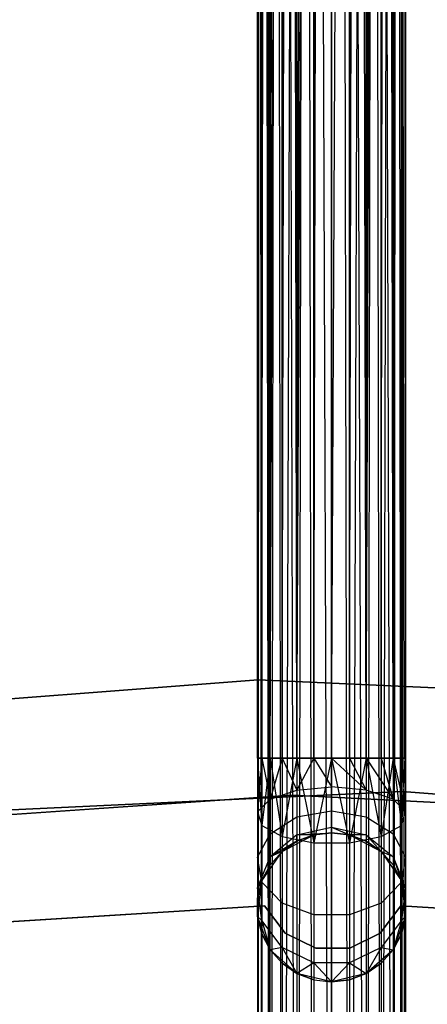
# Model space of a CAD drawing. Extents: x -189 to 189, y -189 to 189.
# Tile 151 of 256: x -4.19 to 1.27, y 59.08 to 72.28. Entities that reach past the tile are written whole.
import ezdxf

# ---------------------------------------------------------------- set-up
doc = ezdxf.new("R2010")
doc.units = 0
doc.header["$LTSCALE"] = 25.4
doc.layers.get('0').update_dxf_attribs({"linetype": 'CONTINUOUS'})

# ---------------------------------------------------------------- blocks, each defined once
blk = doc.blocks.new('NL2500012474_STL')
at = {"color": 0}
for p, q in [((190.309, 168.476, 177.379), (190.309, 43.235, 177.621)), ((190.309, 168.476, 177.379), (190.309, 43.235, 177.379)), ((190.367, 168.476, 177.855), (190.309, 43.235, 177.621)), ((190.367, 168.476, 177.855), (190.309, 43.235, 177.621)), ((190.309, 168.476, 177.379), (190.309, 43.235, 177.621)), ((190.479, 43.235, 176.932), (190.309, 168.476, 177.379)), ((190.479, 43.235, 176.932), (190.309, 168.476, 177.379)), ((190.367, 43.235, 177.145), (190.309, 168.476, 177.379)), ((190.367, 43.235, 177.145), (190.309, 168.476, 177.379)), ((190.309, 168.476, 177.379), (190.309, 43.235, 177.379)), ((190.367, 168.476, 177.855), (190.479, 43.235, 178.068)), ((190.367, 168.476, 177.855), (190.479, 43.235, 178.068)), ((190.367, 168.476, 177.855), (190.367, 43.235, 177.855)), ((190.367, 168.476, 177.855), (190.367, 43.235, 177.855)), ((190.639, 168.476, 178.249), (190.479, 43.235, 178.068)), ((190.639, 168.476, 178.249), (190.479, 43.235, 178.068)), ((190.837, 43.235, 176.615), (190.479, 168.476, 176.932)), ((190.639, 43.235, 176.751), (190.479, 168.476, 176.932)), ((190.837, 43.235, 176.615), (190.479, 168.476, 176.932)), ((190.639, 43.235, 176.751), (190.479, 168.476, 176.932)), ((190.479, 43.235, 176.932), (190.479, 168.476, 176.932)), ((190.479, 43.235, 176.932), (190.479, 168.476, 176.932)), ((191.062, 168.476, 178.471), (190.639, 43.235, 178.249)), ((191.062, 168.476, 178.471), (190.639, 43.235, 178.249)), ((190.639, 168.476, 178.249), (190.639, 43.235, 178.249)), ((190.639, 168.476, 178.249), (190.639, 43.235, 178.249)), ((191.062, 168.476, 178.471), (190.837, 43.235, 178.385)), ((191.062, 168.476, 178.471), (190.837, 43.235, 178.385)), ((190.837, 168.476, 176.615), (190.837, 43.235, 176.615)), ((191.302, 43.235, 176.5), (190.837, 168.476, 176.615)), ((191.302, 43.235, 176.5), (190.837, 168.476, 176.615)), ((191.062, 43.235, 176.529), (190.837, 168.476, 176.615)), ((191.062, 43.235, 176.529), (190.837, 168.476, 176.615)), ((190.837, 168.476, 176.615), (190.837, 43.235, 176.615)), ((191.062, 168.476, 178.471), (191.062, 43.235, 178.471)), ((191.062, 168.476, 178.471), (191.062, 43.235, 178.471)), ((191.766, 43.235, 176.615), (191.302, 168.476, 176.5)), ((191.302, 168.476, 178.5), (191.302, 43.235, 178.5)), ((191.302, 168.476, 178.5), (191.302, 43.235, 178.5)), ((191.541, 43.235, 176.529), (191.302, 168.476, 176.5)), ((191.766, 43.235, 176.615), (191.302, 168.476, 176.5)), ((191.541, 43.235, 176.529), (191.302, 168.476, 176.5)), ((191.302, 43.235, 176.5), (191.302, 168.476, 176.5)), ((191.302, 43.235, 176.5), (191.302, 168.476, 176.5)), ((191.965, 168.476, 178.249), (191.541, 43.235, 178.471)), ((191.965, 168.476, 178.249), (191.541, 43.235, 178.471)), ((191.541, 168.476, 178.471), (191.541, 43.235, 178.471)), ((191.541, 168.476, 178.471), (191.541, 43.235, 178.471)), ((191.766, 168.476, 176.615), (191.766, 43.235, 176.615)), ((191.766, 168.476, 176.615), (191.766, 43.235, 176.615)), ((191.766, 168.476, 176.615), (191.965, 43.235, 176.751)), ((191.766, 168.476, 176.615), (191.965, 43.235, 176.751)), ((191.766, 168.476, 176.615), (192.125, 43.235, 176.932)), ((191.766, 168.476, 176.615), (192.125, 43.235, 176.932)), ((191.965, 168.476, 178.249), (191.766, 43.235, 178.385)), ((191.965, 168.476, 178.249), (191.766, 43.235, 178.385)), ((192.237, 168.476, 177.855), (191.965, 43.235, 178.249)), ((192.237, 168.476, 177.855), (191.965, 43.235, 178.249)), ((191.965, 168.476, 178.249), (191.965, 43.235, 178.249)), ((191.965, 168.476, 178.249), (191.965, 43.235, 178.249)), ((192.125, 168.476, 176.932), (192.125, 43.235, 176.932)), ((192.125, 168.476, 176.932), (192.125, 43.235, 176.932)), ((192.125, 168.476, 176.932), (192.237, 43.235, 177.145)), ((192.125, 168.476, 176.932), (192.237, 43.235, 177.145)), ((192.125, 168.476, 176.932), (192.294, 43.235, 177.379)), ((192.125, 168.476, 176.932), (192.294, 43.235, 177.379)), ((192.237, 168.476, 177.855), (192.125, 43.235, 178.068)), ((192.237, 168.476, 177.855), (192.125, 43.235, 178.068)), ((192.294, 168.476, 177.379), (192.237, 43.235, 177.855)), ((192.294, 168.476, 177.379), (192.237, 43.235, 177.855)), ((192.237, 168.476, 177.855), (192.237, 43.235, 177.855)), ((192.237, 168.476, 177.855), (192.237, 43.235, 177.855)), ((192.294, 168.476, 177.379), (192.294, 43.235, 177.379)), ((192.294, 168.476, 177.379), (192.294, 43.235, 177.621)), ((192.294, 168.476, 177.379), (192.294, 43.235, 177.379)), ((192.294, 168.476, 177.379), (192.294, 43.235, 177.621)), ((190.367, 62.435, 27.145), (190.309, 160.784, 27.621)), ((190.309, 62.435, 27.379), (190.309, 160.784, 27.621)), ((190.367, 62.435, 27.145), (190.309, 160.784, 27.621)), ((190.309, 62.435, 27.379), (190.309, 160.784, 27.621)), ((190.309, 62.435, 27.621), (190.309, 160.784, 27.621)), ((190.309, 62.435, 27.621), (190.309, 160.784, 27.621)), ((190.309, 62.435, 27.621), (190.479, 160.784, 28.068)), ((190.309, 62.435, 27.621), (190.479, 160.784, 28.068)), ((190.479, 62.435, 26.932), (190.367, 160.784, 27.145)), ((190.479, 62.435, 26.932), (190.367, 160.784, 27.145)), ((190.367, 62.435, 27.145), (190.367, 160.784, 27.145)), ((190.367, 62.435, 27.145), (190.367, 160.784, 27.145)), ((190.367, 62.435, 27.855), (190.479, 160.784, 28.068)), ((190.367, 62.435, 27.855), (190.479, 160.784, 28.068)), ((190.479, 62.435, 26.932), (190.639, 160.784, 26.751)), ((190.479, 62.435, 26.932), (190.639, 160.784, 26.751)), ((190.479, 62.435, 28.068), (190.479, 160.784, 28.068)), ((190.479, 62.435, 28.068), (190.479, 160.784, 28.068)), ((190.479, 62.435, 28.068), (190.837, 160.784, 28.385)), ((190.479, 62.435, 28.068), (190.837, 160.784, 28.385)), ((190.837, 62.435, 26.615), (190.639, 160.784, 26.751)), ((190.639, 62.435, 26.751), (190.639, 160.784, 26.751)), ((190.837, 62.435, 26.615), (190.639, 160.784, 26.751)), ((190.639, 62.435, 26.751), (190.639, 160.784, 26.751)), ((190.639, 62.435, 28.249), (190.837, 160.784, 28.385)), ((190.639, 62.435, 28.249), (190.837, 160.784, 28.385)), ((190.837, 62.435, 26.615), (191.062, 160.784, 26.529)), ((190.837, 62.435, 26.615), (191.062, 160.784, 26.529)), ((190.837, 62.435, 28.385), (190.837, 160.784, 28.385)), ((190.837, 62.435, 28.385), (190.837, 160.784, 28.385)), ((190.837, 62.435, 28.385), (191.302, 160.784, 28.5)), ((190.837, 62.435, 28.385), (191.302, 160.784, 28.5)), ((191.062, 62.435, 26.529), (191.062, 160.784, 26.529)), ((191.062, 62.435, 26.529), (191.062, 160.784, 26.529)), ((191.062, 62.435, 28.471), (191.302, 160.784, 28.5)), ((191.062, 62.435, 28.471), (191.302, 160.784, 28.5)), ((191.302, 160.784, 28.5), (191.302, 62.435, 28.5)), ((191.302, 62.435, 28.5), (191.766, 160.784, 28.385)), ((191.302, 62.435, 28.5), (191.766, 160.784, 28.385)), ((191.302, 62.435, 26.5), (191.302, 160.784, 26.5)), ((191.302, 62.435, 26.5), (191.302, 160.784, 26.5)), ((191.302, 160.784, 28.5), (191.302, 62.435, 28.5)), ((191.541, 62.435, 28.471), (191.766, 160.784, 28.385)), ((191.541, 62.435, 28.471), (191.766, 160.784, 28.385)), ((191.766, 62.435, 26.615), (191.541, 160.784, 26.529)), ((191.766, 62.435, 26.615), (191.541, 160.784, 26.529)), ((191.541, 62.435, 26.529), (191.541, 160.784, 26.529)), ((191.541, 62.435, 26.529), (191.541, 160.784, 26.529)), ((191.766, 62.435, 28.385), (191.766, 160.784, 28.385)), ((191.766, 62.435, 28.385), (191.766, 160.784, 28.385)), ((191.766, 62.435, 28.385), (192.125, 160.784, 28.068)), ((191.766, 62.435, 28.385), (192.125, 160.784, 28.068)), ((191.766, 62.435, 26.615), (191.965, 160.784, 26.751)), ((191.766, 62.435, 26.615), (191.965, 160.784, 26.751)), ((191.965, 62.435, 28.249), (192.125, 160.784, 28.068)), ((191.965, 62.435, 28.249), (192.125, 160.784, 28.068)), ((192.125, 62.435, 26.932), (191.965, 160.784, 26.751)), ((191.965, 62.435, 26.751), (191.965, 160.784, 26.751)), ((192.125, 62.435, 26.932), (191.965, 160.784, 26.751)), ((191.965, 62.435, 26.751), (191.965, 160.784, 26.751)), ((192.125, 62.435, 28.068), (192.125, 160.784, 28.068)), ((192.125, 62.435, 28.068), (192.125, 160.784, 28.068)), ((192.125, 62.435, 28.068), (192.294, 160.784, 27.621)), ((192.125, 62.435, 28.068), (192.294, 160.784, 27.621)), ((192.125, 62.435, 26.932), (192.237, 160.784, 27.145)), ((192.125, 62.435, 26.932), (192.237, 160.784, 27.145)), ((192.237, 62.435, 27.855), (192.294, 160.784, 27.621)), ((192.237, 62.435, 27.855), (192.294, 160.784, 27.621)), ((192.294, 62.435, 27.621), (192.237, 160.784, 27.145)), ((192.294, 62.435, 27.621), (192.237, 160.784, 27.145)), ((192.294, 62.435, 27.379), (192.237, 160.784, 27.145)), ((192.237, 62.435, 27.145), (192.237, 160.784, 27.145)), ((192.294, 62.435, 27.379), (192.237, 160.784, 27.145)), ((192.237, 62.435, 27.145), (192.237, 160.784, 27.145)), ((192.294, 62.435, 27.621), (192.294, 160.784, 27.621)), ((192.294, 62.435, 27.621), (192.294, 160.784, 27.621)), ((190.315, 63.486, 26.5), (182.669, 62.902, 26.5)), ((182.669, 62.902, 17), (190.315, 63.486, 17)), ((190.315, 63.486, 26.5), (182.669, 62.902, 26.5)), ((182.669, 62.902, 17), (190.315, 63.486, 17)), ((197.975, 63.144, 26.5), (190.315, 63.486, 26.5)), ((190.315, 63.486, 17), (197.975, 63.144, 17)), ((190.315, 63.486, 26.5), (190.315, 63.486, 17)), ((197.975, 63.144, 26.5), (190.315, 63.486, 26.5)), ((190.315, 63.486, 17), (197.975, 63.144, 17)), ((190.315, 63.486, 26.5), (190.315, 63.486, 17)), ((190.367, 62.435, 27.145), (190.309, 62.435, 27.379)), ((190.309, 62.435, 27.379), (190.309, 61.715, 27.236)), ((190.309, 62.435, 27.621), (190.309, 61.715, 27.236)), ((190.309, 62.435, 27.621), (190.367, 62.435, 27.855)), ((190.309, 62.435, 27.621), (190.367, 62.435, 27.855)), ((190.309, 62.435, 27.621), (190.367, 61.534, 27.675)), ((190.309, 62.435, 27.621), (190.367, 61.534, 27.675)), ((190.309, 62.435, 27.621), (190.309, 61.715, 27.236)), ((190.309, 62.435, 27.379), (190.309, 61.715, 27.236)), ((190.367, 62.435, 27.145), (190.309, 62.435, 27.379)), ((190.367, 62.435, 27.145), (190.309, 61.715, 27.236)), ((190.367, 62.435, 27.145), (190.309, 61.715, 27.236)), ((190.479, 62.435, 26.932), (190.367, 62.435, 27.145)), ((190.367, 62.435, 27.855), (190.479, 62.435, 28.068)), ((190.479, 62.435, 28.068), (190.367, 61.534, 27.675)), ((190.367, 62.435, 27.855), (190.479, 62.435, 28.068)), ((190.367, 62.435, 27.855), (190.367, 61.534, 27.675)), ((190.479, 62.435, 28.068), (190.367, 61.534, 27.675)), ((190.367, 62.435, 27.855), (190.367, 61.534, 27.675)), ((190.367, 62.435, 27.145), (190.479, 61.887, 26.823)), ((190.479, 62.435, 26.932), (190.367, 62.435, 27.145)), ((190.367, 62.435, 27.145), (190.479, 61.887, 26.823)), ((190.639, 62.435, 26.751), (190.479, 62.435, 26.932)), ((190.479, 62.435, 28.068), (190.639, 62.435, 28.249)), ((190.479, 62.435, 28.068), (190.639, 62.435, 28.249)), ((190.479, 62.435, 28.068), (190.639, 61.383, 28.039)), ((190.479, 62.435, 28.068), (190.639, 61.383, 28.039)), ((190.479, 62.435, 26.932), (190.479, 61.887, 26.823)), ((190.479, 62.435, 26.932), (190.479, 61.887, 26.823)), ((190.639, 62.435, 26.751), (190.479, 62.435, 26.932)), ((190.639, 62.435, 26.751), (190.479, 61.887, 26.823)), ((190.639, 62.435, 26.751), (190.479, 61.887, 26.823)), ((190.837, 62.435, 26.615), (190.639, 62.435, 26.751)), ((190.639, 62.435, 28.249), (190.837, 62.435, 28.385)), ((190.837, 62.435, 28.385), (190.639, 61.383, 28.039)), ((190.639, 62.435, 28.249), (190.837, 62.435, 28.385)), ((190.639, 62.435, 28.249), (190.639, 61.383, 28.039)), ((190.837, 62.435, 28.385), (190.639, 61.383, 28.039)), ((190.639, 62.435, 28.249), (190.639, 61.383, 28.039)), ((190.639, 62.435, 26.751), (190.837, 62.008, 26.53)), ((190.639, 62.435, 26.751), (190.837, 62.008, 26.53)), ((190.837, 62.435, 26.615), (190.639, 62.435, 26.751)), ((191.062, 62.435, 26.529), (190.837, 62.435, 26.615)), ((190.837, 62.435, 28.385), (191.062, 62.435, 28.471)), ((190.837, 62.435, 28.385), (191.062, 62.435, 28.471)), ((190.837, 62.435, 28.385), (191.062, 61.298, 28.245)), ((190.837, 62.435, 28.385), (191.062, 61.298, 28.245)), ((190.837, 62.435, 26.615), (190.837, 62.008, 26.53)), ((190.837, 62.435, 26.615), (190.837, 62.008, 26.53)), ((191.062, 62.435, 26.529), (190.837, 62.435, 26.615)), ((191.062, 62.435, 26.529), (190.837, 62.008, 26.53)), ((191.062, 62.435, 26.529), (190.837, 62.008, 26.53)), ((191.302, 62.435, 26.5), (191.062, 62.435, 26.529)), ((191.062, 62.435, 28.471), (191.302, 62.435, 28.5)), ((191.302, 62.435, 28.5), (191.062, 61.298, 28.245)), ((191.062, 62.435, 28.471), (191.302, 62.435, 28.5)), ((191.062, 62.435, 28.471), (191.062, 61.298, 28.245)), ((191.302, 62.435, 28.5), (191.062, 61.298, 28.245)), ((191.062, 62.435, 28.471), (191.062, 61.298, 28.245)), ((191.062, 62.435, 26.529), (191.302, 62.052, 26.424)), ((191.062, 62.435, 26.529), (191.302, 62.052, 26.424)), ((191.302, 62.435, 26.5), (191.062, 62.435, 26.529)), ((191.302, 62.435, 28.5), (191.541, 62.435, 28.471)), ((191.541, 62.435, 26.529), (191.302, 62.435, 26.5)), ((191.302, 62.052, 26.424), (191.302, 62.435, 26.5)), ((191.302, 62.435, 26.5), (191.766, 62.008, 26.53)), ((191.541, 62.435, 26.529), (191.302, 62.435, 26.5)), ((191.302, 62.435, 26.5), (191.766, 62.008, 26.53)), ((191.302, 62.435, 28.5), (191.541, 62.435, 28.471)), ((191.302, 62.435, 28.5), (191.541, 61.298, 28.245)), ((191.302, 62.435, 28.5), (191.541, 61.298, 28.245)), ((191.302, 62.052, 26.424), (191.302, 62.435, 26.5)), ((191.541, 62.435, 28.471), (191.766, 62.435, 28.385)), ((191.766, 62.435, 26.615), (191.541, 62.435, 26.529)), ((191.541, 62.435, 26.529), (191.766, 62.008, 26.53)), ((191.541, 62.435, 26.529), (191.766, 62.008, 26.53)), ((191.766, 62.435, 26.615), (191.541, 62.435, 26.529)), ((191.766, 62.435, 28.385), (191.541, 61.298, 28.245)), ((191.541, 62.435, 28.471), (191.766, 62.435, 28.385)), ((191.541, 62.435, 28.471), (191.541, 61.298, 28.245)), ((191.766, 62.435, 28.385), (191.541, 61.298, 28.245)), ((191.541, 62.435, 28.471), (191.541, 61.298, 28.245)), ((191.766, 62.435, 28.385), (191.965, 62.435, 28.249)), ((191.965, 62.435, 26.751), (191.766, 62.435, 26.615)), ((191.766, 62.435, 26.615), (191.766, 62.008, 26.53)), ((191.766, 62.435, 26.615), (191.766, 62.008, 26.53)), ((191.766, 62.435, 26.615), (192.125, 61.887, 26.823)), ((191.965, 62.435, 26.751), (191.766, 62.435, 26.615)), ((191.766, 62.435, 26.615), (192.125, 61.887, 26.823)), ((191.766, 62.435, 28.385), (191.965, 62.435, 28.249)), ((191.766, 62.435, 28.385), (191.965, 61.383, 28.039)), ((191.766, 62.435, 28.385), (191.965, 61.383, 28.039)), ((191.965, 62.435, 28.249), (192.125, 62.435, 28.068)), ((192.125, 62.435, 26.932), (191.965, 62.435, 26.751)), ((191.965, 62.435, 26.751), (192.125, 61.887, 26.823)), ((191.965, 62.435, 26.751), (192.125, 61.887, 26.823)), ((192.125, 62.435, 26.932), (191.965, 62.435, 26.751)), ((192.125, 62.435, 28.068), (191.965, 61.383, 28.039)), ((191.965, 62.435, 28.249), (192.125, 62.435, 28.068)), ((191.965, 62.435, 28.249), (191.965, 61.383, 28.039)), ((192.125, 62.435, 28.068), (191.965, 61.383, 28.039)), ((191.965, 62.435, 28.249), (191.965, 61.383, 28.039)), ((192.125, 62.435, 28.068), (192.237, 62.435, 27.855)), ((192.237, 62.435, 27.145), (192.125, 62.435, 26.932)), ((192.125, 62.435, 26.932), (192.125, 61.887, 26.823)), ((192.125, 62.435, 26.932), (192.125, 61.887, 26.823)), ((192.125, 62.435, 26.932), (192.294, 61.715, 27.236)), ((192.125, 62.435, 26.932), (192.294, 61.715, 27.236)), ((192.237, 62.435, 27.145), (192.125, 62.435, 26.932)), ((192.125, 62.435, 28.068), (192.237, 62.435, 27.855)), ((192.125, 62.435, 28.068), (192.237, 61.534, 27.675)), ((192.125, 62.435, 28.068), (192.237, 61.534, 27.675)), ((192.237, 62.435, 27.855), (192.294, 62.435, 27.621)), ((192.294, 62.435, 27.379), (192.237, 62.435, 27.145)), ((192.237, 62.435, 27.145), (192.294, 61.715, 27.236)), ((192.294, 62.435, 27.379), (192.237, 62.435, 27.145)), ((192.237, 62.435, 27.145), (192.294, 61.715, 27.236)), ((192.294, 62.435, 27.621), (192.237, 61.534, 27.675)), ((192.237, 62.435, 27.855), (192.294, 62.435, 27.621)), ((192.237, 62.435, 27.855), (192.237, 61.534, 27.675)), ((192.294, 62.435, 27.621), (192.237, 61.534, 27.675)), ((192.237, 62.435, 27.855), (192.237, 61.534, 27.675)), ((192.294, 62.435, 27.621), (192.294, 61.715, 27.236)), ((192.294, 62.435, 27.379), (192.294, 61.715, 27.236)), ((192.294, 62.435, 27.379), (192.294, 61.715, 27.236)), ((192.294, 62.435, 27.621), (192.294, 61.715, 27.236)), ((183.31, 61.424, 20), (190.773, 61.941, 20)), ((190.773, 61.941, 19), (183.31, 61.424, 19)), ((183.31, 61.424, 20), (190.773, 61.941, 20)), ((190.773, 61.941, 19), (183.31, 61.424, 19)), ((184.623, 61.631, 26.5), (192.248, 61.987, 26.5)), ((192.248, 61.987, 17), (184.623, 61.631, 17)), ((192.248, 61.987, 17), (184.623, 61.631, 17)), ((184.623, 61.631, 26.5), (192.248, 61.987, 26.5)), ((190.479, 61.887, 26.823), (190.837, 62.008, 26.53)), ((190.479, 61.887, 26.823), (190.837, 62.008, 26.53)), ((190.773, 61.941, 20), (190.773, 61.941, 19)), ((190.773, 61.941, 20), (198.244, 61.555, 20)), ((198.244, 61.555, 19), (190.773, 61.941, 19)), ((190.773, 61.941, 20), (190.773, 61.941, 19)), ((190.773, 61.941, 20), (198.244, 61.555, 20)), ((198.244, 61.555, 19), (190.773, 61.941, 19)), ((190.837, 62.008, 26.53), (191.302, 62.052, 26.424)), ((190.837, 62.008, 26.53), (191.302, 62.052, 26.424)), ((190.837, 62.008, 26.53), (190.837, 61.647, 26.288)), ((190.837, 62.008, 26.53), (190.837, 61.647, 26.288)), ((191.766, 62.008, 26.53), (191.302, 62.052, 26.424)), ((191.302, 61.728, 26.207), (191.302, 62.052, 26.424)), ((191.766, 62.008, 26.53), (191.302, 62.052, 26.424)), ((191.302, 61.728, 26.207), (191.302, 62.052, 26.424)), ((192.125, 61.887, 26.823), (191.766, 62.008, 26.53)), ((191.766, 62.008, 26.53), (191.766, 61.647, 26.288)), ((191.766, 62.008, 26.53), (191.766, 61.647, 26.288)), ((192.125, 61.887, 26.823), (191.766, 62.008, 26.53)), ((192.248, 61.987, 26.5), (199.859, 61.403, 26.5)), ((199.859, 61.403, 17), (192.248, 61.987, 17)), ((192.248, 61.987, 17), (192.248, 61.987, 26.5)), ((192.248, 61.987, 17), (192.248, 61.987, 26.5)), ((199.859, 61.403, 17), (192.248, 61.987, 17)), ((192.248, 61.987, 26.5), (199.859, 61.403, 26.5)), ((190.479, 61.887, 26.823), (190.309, 61.715, 27.236)), ((190.479, 61.887, 26.823), (190.309, 61.715, 27.236)), ((190.479, 61.887, 26.823), (190.479, 61.422, 26.513)), ((190.479, 61.887, 26.823), (190.479, 61.422, 26.513)), ((192.294, 61.715, 27.236), (192.125, 61.887, 26.823)), ((192.125, 61.887, 26.823), (192.125, 61.422, 26.513)), ((192.125, 61.887, 26.823), (192.125, 61.422, 26.513)), ((192.294, 61.715, 27.236), (192.125, 61.887, 26.823)), ((190.309, 61.715, 27.236), (190.367, 61.534, 27.675)), ((190.309, 61.715, 27.236), (190.367, 61.534, 27.675)), ((190.309, 61.715, 27.236), (190.309, 61.106, 26.829)), ((190.309, 61.715, 27.236), (190.309, 61.106, 26.829)), ((190.837, 61.647, 26.288), (191.302, 61.728, 26.207)), ((190.837, 61.647, 26.288), (191.302, 61.728, 26.207)), ((191.302, 61.511, 25.883), (191.302, 61.728, 26.207)), ((191.302, 61.728, 26.207), (191.766, 61.647, 26.288)), ((191.302, 61.728, 26.207), (191.766, 61.647, 26.288)), ((191.302, 61.511, 25.883), (191.302, 61.728, 26.207)), ((192.237, 61.534, 27.675), (192.294, 61.715, 27.236)), ((192.237, 61.534, 27.675), (192.294, 61.715, 27.236)), ((192.294, 61.715, 27.236), (192.294, 61.106, 26.829)), ((192.294, 61.715, 27.236), (192.294, 61.106, 26.829)), ((190.367, 61.534, 27.675), (190.639, 61.383, 28.039)), ((190.367, 61.534, 27.675), (190.639, 61.383, 28.039)), ((190.367, 61.534, 27.675), (190.367, 60.77, 27.165)), ((190.367, 61.534, 27.675), (190.367, 60.77, 27.165)), ((190.479, 61.422, 26.513), (190.837, 61.647, 26.288)), ((190.479, 61.422, 26.513), (190.837, 61.647, 26.288)), ((190.837, 61.647, 26.288), (190.837, 61.405, 25.927)), ((190.837, 61.647, 26.288), (190.837, 61.405, 25.927)), ((191.766, 61.647, 26.288), (191.766, 61.405, 25.927)), ((191.766, 61.647, 26.288), (191.766, 61.405, 25.927)), ((191.766, 61.647, 26.288), (192.125, 61.422, 26.513)), ((191.766, 61.647, 26.288), (192.125, 61.422, 26.513)), ((191.965, 61.383, 28.039), (192.237, 61.534, 27.675)), ((191.965, 61.383, 28.039), (192.237, 61.534, 27.675)), ((192.237, 61.534, 27.675), (192.237, 60.77, 27.165)), ((192.237, 61.534, 27.675), (192.237, 60.77, 27.165)), ((190.309, 61.106, 26.829), (190.479, 61.422, 26.513)), ((190.309, 61.106, 26.829), (190.479, 61.422, 26.513)), ((190.479, 61.422, 26.513), (190.479, 61.112, 26.048)), ((190.479, 61.422, 26.513), (190.479, 61.112, 26.048)), ((190.837, 61.405, 25.927), (190.479, 61.112, 26.048)), ((190.837, 61.405, 25.927), (190.479, 61.112, 26.048)), ((190.639, 61.183, 20), (191.062, 61.406, 20)), ((190.639, 61.183, 20), (191.062, 61.406, 20)), ((190.837, 61.405, 25.927), (191.302, 61.511, 25.883)), ((190.837, 61.405, 25.927), (191.302, 61.511, 25.883)), ((190.837, 61.405, 25.927), (191.302, 61.435, 25.5)), ((190.837, 61.405, 25.927), (191.302, 61.435, 25.5)), ((191.062, 61.406, 25.5), (190.837, 61.405, 25.927)), ((191.062, 61.406, 25.5), (190.837, 61.405, 25.927)), ((191.062, 61.406, 25.5), (190.837, 61.32, 25.5)), ((190.837, 61.32, 25.5), (191.062, 61.406, 20)), ((190.837, 61.32, 25.5), (191.062, 61.406, 20)), ((191.062, 61.406, 25.5), (190.837, 61.32, 25.5)), ((190.837, 61.32, 25.5), (190.837, 61.405, 25.927)), ((190.837, 61.32, 25.5), (190.837, 61.405, 25.927)), ((191.062, 61.406, 20), (191.302, 61.435, 20)), ((191.302, 61.435, 25.5), (191.062, 61.406, 25.5)), ((191.302, 61.435, 25.5), (191.062, 61.406, 25.5)), ((191.062, 61.406, 20), (191.302, 61.435, 20)), ((191.062, 61.406, 25.5), (191.062, 61.406, 20)), ((191.062, 61.406, 25.5), (191.062, 61.406, 20)), ((191.302, 61.435, 25.5), (191.302, 61.511, 25.883)), ((191.302, 61.511, 25.883), (191.541, 61.406, 25.5)), ((191.302, 61.511, 25.883), (191.541, 61.406, 25.5)), ((191.302, 61.511, 25.883), (191.766, 61.405, 25.927)), ((191.302, 61.511, 25.883), (191.766, 61.405, 25.927)), ((191.302, 61.435, 25.5), (191.302, 61.511, 25.883)), ((191.302, 61.435, 20), (191.541, 61.406, 20)), ((191.541, 61.406, 25.5), (191.302, 61.435, 25.5)), ((191.302, 61.435, 25.5), (191.302, 61.435, 20)), ((191.302, 61.435, 25.5), (191.302, 61.435, 20)), ((191.541, 61.406, 25.5), (191.302, 61.435, 25.5)), ((191.302, 61.435, 20), (191.541, 61.406, 20)), ((191.541, 61.406, 20), (191.965, 61.183, 20)), ((191.766, 61.405, 25.927), (191.541, 61.406, 25.5)), ((191.766, 61.405, 25.927), (191.541, 61.406, 25.5)), ((191.766, 61.32, 25.5), (191.541, 61.406, 25.5)), ((191.541, 61.406, 20), (191.766, 61.32, 25.5)), ((191.541, 61.406, 20), (191.965, 61.183, 20)), ((191.541, 61.406, 25.5), (191.541, 61.406, 20)), ((191.541, 61.406, 25.5), (191.541, 61.406, 20)), ((191.766, 61.32, 25.5), (191.541, 61.406, 25.5)), ((191.541, 61.406, 20), (191.766, 61.32, 25.5)), ((191.766, 61.405, 25.927), (191.766, 61.32, 25.5)), ((191.766, 61.405, 25.927), (191.766, 61.32, 25.5)), ((191.766, 61.405, 25.927), (191.965, 61.183, 25.5)), ((191.766, 61.405, 25.927), (191.965, 61.183, 25.5)), ((191.766, 61.405, 25.927), (192.125, 61.112, 26.048)), ((191.766, 61.405, 25.927), (192.125, 61.112, 26.048)), ((192.125, 61.422, 26.513), (192.125, 61.112, 26.048)), ((192.125, 61.422, 26.513), (192.125, 61.112, 26.048)), ((192.125, 61.422, 26.513), (192.294, 61.106, 26.829)), ((192.125, 61.422, 26.513), (192.294, 61.106, 26.829)), ((190.837, 61.32, 25.5), (190.479, 61.112, 26.048)), ((190.837, 61.32, 25.5), (190.479, 61.112, 26.048)), ((190.639, 61.383, 28.039), (191.062, 61.298, 28.245)), ((190.639, 61.383, 28.039), (191.062, 61.298, 28.245)), ((190.639, 61.383, 28.039), (190.639, 60.491, 27.443)), ((190.639, 61.383, 28.039), (190.639, 60.491, 27.443)), ((190.837, 61.32, 25.5), (190.639, 61.183, 25.5)), ((190.639, 61.183, 20), (190.837, 61.32, 25.5)), ((190.837, 61.32, 25.5), (190.639, 61.183, 25.5)), ((190.639, 61.183, 20), (190.837, 61.32, 25.5)), ((191.062, 61.298, 28.245), (191.541, 61.298, 28.245)), ((191.062, 61.298, 28.245), (191.541, 61.298, 28.245)), ((191.062, 61.298, 28.245), (191.062, 60.334, 27.601)), ((191.062, 61.298, 28.245), (191.062, 60.334, 27.601)), ((191.541, 61.298, 28.245), (191.965, 61.383, 28.039)), ((191.541, 61.298, 28.245), (191.965, 61.383, 28.039)), ((191.541, 61.298, 28.245), (191.541, 60.334, 27.601)), ((191.541, 61.298, 28.245), (191.541, 60.334, 27.601)), ((191.965, 61.183, 25.5), (191.766, 61.32, 25.5)), ((191.766, 61.32, 25.5), (191.965, 61.183, 20)), ((191.766, 61.32, 25.5), (191.965, 61.183, 20)), ((191.965, 61.183, 25.5), (191.766, 61.32, 25.5)), ((191.965, 61.383, 28.039), (191.965, 60.491, 27.443)), ((191.965, 61.383, 28.039), (191.965, 60.491, 27.443)), ((190.367, 60.789, 20), (190.639, 61.183, 20)), ((190.367, 60.789, 20), (190.639, 61.183, 20)), ((190.639, 61.183, 25.5), (190.479, 61.112, 26.048)), ((190.639, 61.183, 25.5), (190.479, 61.112, 26.048)), ((190.639, 61.183, 25.5), (190.479, 61.003, 25.5)), ((190.479, 61.003, 25.5), (190.639, 61.183, 20)), ((190.479, 61.003, 25.5), (190.639, 61.183, 20)), ((190.639, 61.183, 25.5), (190.479, 61.003, 25.5)), ((190.639, 61.183, 25.5), (190.639, 61.183, 20)), ((190.639, 61.183, 25.5), (190.639, 61.183, 20)), ((191.965, 61.183, 20), (192.237, 60.789, 20)), ((192.125, 61.112, 26.048), (191.965, 61.183, 25.5)), ((192.125, 61.112, 26.048), (191.965, 61.183, 25.5)), ((192.125, 61.003, 25.5), (191.965, 61.183, 25.5)), ((191.965, 61.183, 20), (192.125, 61.003, 25.5)), ((191.965, 61.183, 20), (192.237, 60.789, 20)), ((191.965, 61.183, 25.5), (191.965, 61.183, 20)), ((191.965, 61.183, 25.5), (191.965, 61.183, 20)), ((192.125, 61.003, 25.5), (191.965, 61.183, 25.5)), ((191.965, 61.183, 20), (192.125, 61.003, 25.5)), ((190.309, 60.698, 26.219), (190.479, 61.112, 26.048)), ((190.309, 60.698, 26.219), (190.479, 61.112, 26.048)), ((190.367, 60.77, 27.165), (190.309, 61.106, 26.829)), ((190.309, 61.106, 26.829), (190.309, 60.698, 26.219)), ((190.309, 61.106, 26.829), (190.309, 60.698, 26.219)), ((190.367, 60.77, 27.165), (190.309, 61.106, 26.829)), ((190.479, 61.003, 25.5), (190.309, 60.698, 26.219)), ((190.479, 61.003, 25.5), (190.309, 60.698, 26.219)), ((190.479, 61.003, 25.5), (190.367, 60.789, 25.5)), ((190.367, 60.789, 20), (190.479, 61.003, 25.5)), ((190.479, 61.003, 25.5), (190.367, 60.789, 25.5)), ((190.367, 60.789, 20), (190.479, 61.003, 25.5)), ((190.479, 61.112, 26.048), (190.479, 61.003, 25.5)), ((190.479, 61.112, 26.048), (190.479, 61.003, 25.5)), ((192.125, 61.112, 26.048), (192.125, 61.003, 25.5)), ((192.125, 61.112, 26.048), (192.125, 61.003, 25.5)), ((192.125, 61.112, 26.048), (192.237, 60.789, 25.5)), ((192.125, 61.112, 26.048), (192.237, 60.789, 25.5)), ((192.125, 61.112, 26.048), (192.294, 60.698, 26.219)), ((192.125, 61.112, 26.048), (192.294, 60.698, 26.219)), ((192.237, 60.789, 25.5), (192.125, 61.003, 25.5)), ((192.125, 61.003, 25.5), (192.237, 60.789, 20)), ((192.125, 61.003, 25.5), (192.237, 60.789, 20)), ((192.237, 60.789, 25.5), (192.125, 61.003, 25.5)), ((192.294, 61.106, 26.829), (192.237, 60.77, 27.165)), ((192.294, 61.106, 26.829), (192.237, 60.77, 27.165)), ((192.294, 61.106, 26.829), (192.294, 60.698, 26.219)), ((192.294, 61.106, 26.829), (192.294, 60.698, 26.219)), ((190.309, 60.314, 20), (190.367, 60.789, 20)), ((190.367, 60.789, 25.5), (190.309, 60.698, 26.219)), ((190.367, 60.789, 25.5), (190.309, 60.698, 26.219)), ((190.367, 60.789, 25.5), (190.309, 60.555, 25.5)), ((190.309, 60.555, 25.5), (190.367, 60.789, 20)), ((190.309, 60.314, 20), (190.367, 60.789, 20)), ((190.309, 60.555, 25.5), (190.367, 60.789, 20)), ((190.367, 60.789, 25.5), (190.309, 60.555, 25.5)), ((190.367, 60.789, 25.5), (190.367, 60.789, 20)), ((190.367, 60.789, 25.5), (190.367, 60.789, 20)), ((190.639, 60.491, 27.443), (190.367, 60.77, 27.165)), ((190.367, 60.77, 27.165), (190.367, 60.259, 26.401)), ((190.367, 60.77, 27.165), (190.367, 60.259, 26.401)), ((190.639, 60.491, 27.443), (190.367, 60.77, 27.165)), ((192.237, 60.77, 27.165), (191.965, 60.491, 27.443)), ((192.237, 60.77, 27.165), (191.965, 60.491, 27.443)), ((192.237, 60.789, 20), (192.294, 60.314, 20)), ((192.294, 60.698, 26.219), (192.237, 60.789, 25.5)), ((192.294, 60.698, 26.219), (192.237, 60.789, 25.5)), ((192.294, 60.555, 25.5), (192.237, 60.789, 25.5)), ((192.237, 60.789, 20), (192.294, 60.555, 25.5)), ((192.237, 60.789, 20), (192.294, 60.314, 20)), ((192.237, 60.789, 25.5), (192.237, 60.789, 20)), ((192.237, 60.789, 25.5), (192.237, 60.789, 20)), ((192.294, 60.555, 25.5), (192.237, 60.789, 25.5)), ((192.237, 60.789, 20), (192.294, 60.555, 25.5)), ((192.237, 60.77, 27.165), (192.237, 60.259, 26.401)), ((192.237, 60.77, 27.165), (192.237, 60.259, 26.401)), ((190.367, 60.259, 26.401), (190.309, 60.698, 26.219)), ((190.309, 60.698, 26.219), (190.309, 60.314, 25.5)), ((190.309, 60.698, 26.219), (190.309, 60.555, 25.5)), ((190.309, 60.698, 26.219), (190.309, 60.314, 25.5)), ((190.309, 60.698, 26.219), (190.309, 60.555, 25.5)), ((190.367, 60.259, 26.401), (190.309, 60.698, 26.219)), ((192.294, 60.698, 26.219), (192.237, 60.259, 26.401)), ((192.294, 60.698, 26.219), (192.237, 60.259, 26.401)), ((192.294, 60.698, 26.219), (192.294, 60.555, 25.5)), ((192.294, 60.698, 26.219), (192.294, 60.314, 25.5)), ((192.294, 60.698, 26.219), (192.294, 60.555, 25.5)), ((192.294, 60.698, 26.219), (192.294, 60.314, 25.5)), ((190.309, 60.314, 20), (190.309, 60.555, 25.5)), ((190.309, 60.314, 20), (190.309, 60.555, 25.5)), ((191.062, 60.334, 27.601), (190.639, 60.491, 27.443)), ((190.639, 60.491, 27.443), (190.639, 59.895, 26.552)), ((190.639, 60.491, 27.443), (190.639, 59.895, 26.552)), ((191.062, 60.334, 27.601), (190.639, 60.491, 27.443)), ((191.965, 60.491, 27.443), (191.541, 60.334, 27.601)), ((191.965, 60.491, 27.443), (191.541, 60.334, 27.601)), ((191.965, 60.491, 27.443), (191.965, 59.895, 26.552)), ((191.965, 60.491, 27.443), (191.965, 59.895, 26.552)), ((192.294, 60.555, 25.5), (192.294, 60.314, 20)), ((192.294, 60.555, 25.5), (192.294, 60.314, 20)), ((184.794, 60.107, 22), (190.404, 60.453, 22)), ((190.404, 60.453, 20), (184.794, 60.107, 20)), ((190.404, 60.453, 20), (184.794, 60.107, 20)), ((184.794, 60.107, 22), (190.404, 60.453, 22)), ((190.404, 60.453, 22), (190.404, 60.453, 20)), ((190.404, 60.453, 22), (190.404, 60.453, 20)), ((190.404, 60.453, 22), (190.68, 60.09, 22)), ((190.68, 60.09, 20), (190.404, 60.453, 20)), ((190.68, 60.09, 20), (190.404, 60.453, 20)), ((190.404, 60.453, 22), (190.68, 60.09, 22)), ((191.954, 60.09, 22), (192.231, 60.453, 22)), ((192.231, 60.453, 20), (191.954, 60.09, 20)), ((192.231, 60.453, 20), (191.954, 60.09, 20)), ((191.954, 60.09, 22), (192.231, 60.453, 22)), ((192.231, 60.453, 22), (192.231, 60.453, 20)), ((192.231, 60.453, 22), (197.839, 60.107, 22)), ((197.839, 60.107, 20), (192.231, 60.453, 20)), ((192.231, 60.453, 22), (192.231, 60.453, 20)), ((197.839, 60.107, 20), (192.231, 60.453, 20)), ((192.231, 60.453, 22), (197.839, 60.107, 22)), ((190.479, 59.867, 20), (190.309, 60.314, 20)), ((190.367, 60.259, 26.401), (190.309, 60.314, 25.5)), ((190.309, 60.314, 25.5), (190.367, 60.08, 25.5)), ((190.367, 60.259, 26.401), (190.309, 60.314, 25.5)), ((190.309, 60.314, 25.5), (190.309, 60.314, 20)), ((190.367, 60.08, 25.5), (190.309, 60.314, 20)), ((190.479, 59.867, 20), (190.309, 60.314, 20)), ((190.367, 60.08, 25.5), (190.309, 60.314, 20)), ((190.309, 60.314, 25.5), (190.367, 60.08, 25.5)), ((190.309, 60.314, 25.5), (190.309, 60.314, 20)), ((190.639, 59.895, 26.552), (190.367, 60.259, 26.401)), ((190.367, 60.259, 26.401), (190.479, 59.867, 25.5)), ((190.367, 60.259, 26.401), (190.479, 59.867, 25.5)), ((190.367, 60.259, 26.401), (190.367, 60.08, 25.5)), ((190.367, 60.259, 26.401), (190.367, 60.08, 25.5)), ((190.639, 59.895, 26.552), (190.367, 60.259, 26.401)), ((191.541, 60.334, 27.601), (191.062, 60.334, 27.601)), ((191.062, 60.334, 27.601), (191.062, 59.69, 26.637)), ((191.062, 60.334, 27.601), (191.062, 59.69, 26.637)), ((191.541, 60.334, 27.601), (191.062, 60.334, 27.601)), ((191.541, 60.334, 27.601), (191.541, 59.69, 26.637)), ((191.541, 60.334, 27.601), (191.541, 59.69, 26.637)), ((192.237, 60.259, 26.401), (191.965, 59.895, 26.552)), ((192.237, 60.259, 26.401), (191.965, 59.895, 26.552)), ((192.294, 60.314, 20), (192.125, 59.867, 20)), ((192.294, 60.314, 20), (192.125, 59.867, 20)), ((192.237, 60.259, 26.401), (192.125, 59.867, 25.5)), ((192.237, 60.259, 26.401), (192.125, 59.867, 25.5)), ((192.237, 60.259, 26.401), (192.294, 60.314, 25.5)), ((192.237, 60.259, 26.401), (192.294, 60.314, 25.5)), ((192.237, 60.08, 25.5), (192.294, 60.314, 25.5)), ((192.294, 60.314, 20), (192.237, 60.08, 25.5)), ((192.237, 60.08, 25.5), (192.294, 60.314, 25.5)), ((192.294, 60.314, 20), (192.237, 60.08, 25.5)), ((192.237, 60.259, 26.401), (192.237, 60.08, 25.5)), ((192.237, 60.259, 26.401), (192.237, 60.08, 25.5)), ((192.294, 60.314, 25.5), (192.294, 60.314, 20)), ((192.294, 60.314, 25.5), (192.294, 60.314, 20)), ((190.367, 60.08, 25.5), (190.479, 59.867, 25.5)), ((190.479, 59.867, 20), (190.367, 60.08, 25.5)), ((190.367, 60.08, 25.5), (190.479, 59.867, 25.5)), ((190.479, 59.867, 20), (190.367, 60.08, 25.5)), ((190.68, 60.09, 22), (190.68, 60.09, 20)), ((190.68, 60.09, 22), (190.68, 60.09, 20)), ((190.68, 60.09, 22), (191.089, 59.887, 22)), ((191.089, 59.887, 20), (190.68, 60.09, 20)), ((191.089, 59.887, 20), (190.68, 60.09, 20)), ((190.68, 60.09, 22), (191.089, 59.887, 22)), ((191.545, 59.887, 22), (191.954, 60.09, 22)), ((191.954, 60.09, 20), (191.545, 59.887, 20)), ((191.954, 60.09, 20), (191.545, 59.887, 20)), ((191.545, 59.887, 22), (191.954, 60.09, 22)), ((191.954, 60.09, 22), (191.954, 60.09, 20)), ((191.954, 60.09, 22), (191.954, 60.09, 20)), ((192.125, 59.867, 25.5), (192.237, 60.08, 25.5)), ((192.237, 60.08, 25.5), (192.125, 59.867, 20)), ((192.237, 60.08, 25.5), (192.125, 59.867, 20)), ((192.125, 59.867, 25.5), (192.237, 60.08, 25.5)), ((190.639, 59.895, 26.552), (190.479, 59.867, 25.5)), ((190.639, 59.895, 26.552), (190.479, 59.867, 25.5)), ((190.837, 59.549, 20), (190.479, 59.867, 20)), ((190.479, 59.867, 25.5), (190.639, 59.686, 25.5)), ((190.639, 59.686, 25.5), (190.479, 59.867, 20)), ((190.837, 59.549, 20), (190.479, 59.867, 20)), ((190.639, 59.686, 25.5), (190.479, 59.867, 20)), ((190.479, 59.867, 25.5), (190.639, 59.686, 25.5)), ((190.479, 59.867, 25.5), (190.479, 59.867, 20)), ((190.479, 59.867, 25.5), (190.479, 59.867, 20)), ((191.062, 59.69, 26.637), (190.639, 59.895, 26.552)), ((190.639, 59.895, 26.552), (190.837, 59.549, 25.5)), ((190.639, 59.895, 26.552), (190.837, 59.549, 25.5)), ((190.639, 59.895, 26.552), (190.639, 59.686, 25.5)), ((190.639, 59.895, 26.552), (190.639, 59.686, 25.5)), ((191.062, 59.69, 26.637), (190.639, 59.895, 26.552)), ((191.089, 59.887, 22), (191.089, 59.887, 20)), ((191.089, 59.887, 22), (191.089, 59.887, 20)), ((191.089, 59.887, 22), (191.545, 59.887, 22)), ((191.545, 59.887, 20), (191.089, 59.887, 20)), ((191.545, 59.887, 20), (191.089, 59.887, 20)), ((191.089, 59.887, 22), (191.545, 59.887, 22)), ((191.965, 59.895, 26.552), (191.541, 59.69, 26.637)), ((191.965, 59.895, 26.552), (191.541, 59.69, 26.637)), ((191.545, 59.887, 22), (191.545, 59.887, 20)), ((191.545, 59.887, 22), (191.545, 59.887, 20)), ((191.965, 59.895, 26.552), (191.766, 59.549, 25.5)), ((191.965, 59.895, 26.552), (191.766, 59.549, 25.5)), ((192.125, 59.867, 20), (191.766, 59.549, 20)), ((192.125, 59.867, 20), (191.766, 59.549, 20)), ((191.965, 59.895, 26.552), (192.125, 59.867, 25.5)), ((191.965, 59.895, 26.552), (192.125, 59.867, 25.5)), ((191.965, 59.895, 26.552), (191.965, 59.686, 25.5)), ((191.965, 59.895, 26.552), (191.965, 59.686, 25.5)), ((191.965, 59.686, 25.5), (192.125, 59.867, 25.5)), ((192.125, 59.867, 20), (191.965, 59.686, 25.5)), ((191.965, 59.686, 25.5), (192.125, 59.867, 25.5)), ((192.125, 59.867, 20), (191.965, 59.686, 25.5)), ((192.125, 59.867, 25.5), (192.125, 59.867, 20)), ((192.125, 59.867, 25.5), (192.125, 59.867, 20)), ((190.639, 59.686, 25.5), (190.837, 59.549, 25.5)), ((190.837, 59.549, 20), (190.639, 59.686, 25.5)), ((190.639, 59.686, 25.5), (190.837, 59.549, 25.5)), ((190.837, 59.549, 20), (190.639, 59.686, 25.5)), ((191.062, 59.69, 26.637), (190.837, 59.549, 25.5)), ((191.062, 59.69, 26.637), (190.837, 59.549, 25.5)), ((191.541, 59.69, 26.637), (191.062, 59.69, 26.637)), ((191.062, 59.69, 26.637), (191.302, 59.435, 25.5)), ((191.062, 59.69, 26.637), (191.302, 59.435, 25.5)), ((191.062, 59.69, 26.637), (191.062, 59.464, 25.5)), ((191.062, 59.69, 26.637), (191.062, 59.464, 25.5)), ((191.541, 59.69, 26.637), (191.062, 59.69, 26.637)), ((191.541, 59.69, 26.637), (191.302, 59.435, 25.5)), ((191.541, 59.69, 26.637), (191.302, 59.435, 25.5)), ((191.541, 59.69, 26.637), (191.766, 59.549, 25.5)), ((191.541, 59.69, 26.637), (191.766, 59.549, 25.5)), ((191.541, 59.69, 26.637), (191.541, 59.464, 25.5)), ((191.541, 59.69, 26.637), (191.541, 59.464, 25.5)), ((191.766, 59.549, 25.5), (191.965, 59.686, 25.5)), ((191.965, 59.686, 25.5), (191.766, 59.549, 20)), ((191.965, 59.686, 25.5), (191.766, 59.549, 20)), ((191.766, 59.549, 25.5), (191.965, 59.686, 25.5)), ((191.302, 59.435, 20), (190.837, 59.549, 20)), ((190.837, 59.549, 25.5), (191.062, 59.464, 25.5)), ((191.062, 59.464, 25.5), (190.837, 59.549, 20)), ((191.302, 59.435, 20), (190.837, 59.549, 20)), ((191.062, 59.464, 25.5), (190.837, 59.549, 20)), ((190.837, 59.549, 25.5), (191.062, 59.464, 25.5)), ((190.837, 59.549, 25.5), (190.837, 59.549, 20)), ((190.837, 59.549, 25.5), (190.837, 59.549, 20)), ((191.766, 59.549, 20), (191.302, 59.435, 20)), ((191.766, 59.549, 20), (191.302, 59.435, 20)), ((191.541, 59.464, 25.5), (191.766, 59.549, 25.5)), ((191.766, 59.549, 20), (191.541, 59.464, 25.5)), ((191.541, 59.464, 25.5), (191.766, 59.549, 25.5)), ((191.766, 59.549, 20), (191.541, 59.464, 25.5)), ((191.766, 59.549, 25.5), (191.766, 59.549, 20)), ((191.766, 59.549, 25.5), (191.766, 59.549, 20)), ((191.062, 59.464, 25.5), (191.302, 59.435, 25.5)), ((191.062, 59.464, 25.5), (191.302, 59.435, 25.5)), ((191.062, 59.464, 25.5), (191.302, 59.435, 20)), ((191.062, 59.464, 25.5), (191.302, 59.435, 20)), ((191.302, 59.435, 25.5), (191.541, 59.464, 25.5)), ((191.541, 59.464, 25.5), (191.302, 59.435, 20)), ((191.302, 59.435, 25.5), (191.541, 59.464, 25.5)), ((191.541, 59.464, 25.5), (191.302, 59.435, 20)), ((191.302, 59.435, 25.5), (191.302, 59.435, 20)), ((191.302, 59.435, 25.5), (191.302, 59.435, 20))]:
    blk.add_line(p, q, dxfattribs=at)

msp = doc.modelspace()

# ---------------------------------------------------------------- block references
at = {"color": 0}
msp.add_blockref('NL2500012474_STL', (-191.311, -0.058, -1716.743), dxfattribs=at)

doc.saveas('drawing.dxf')
